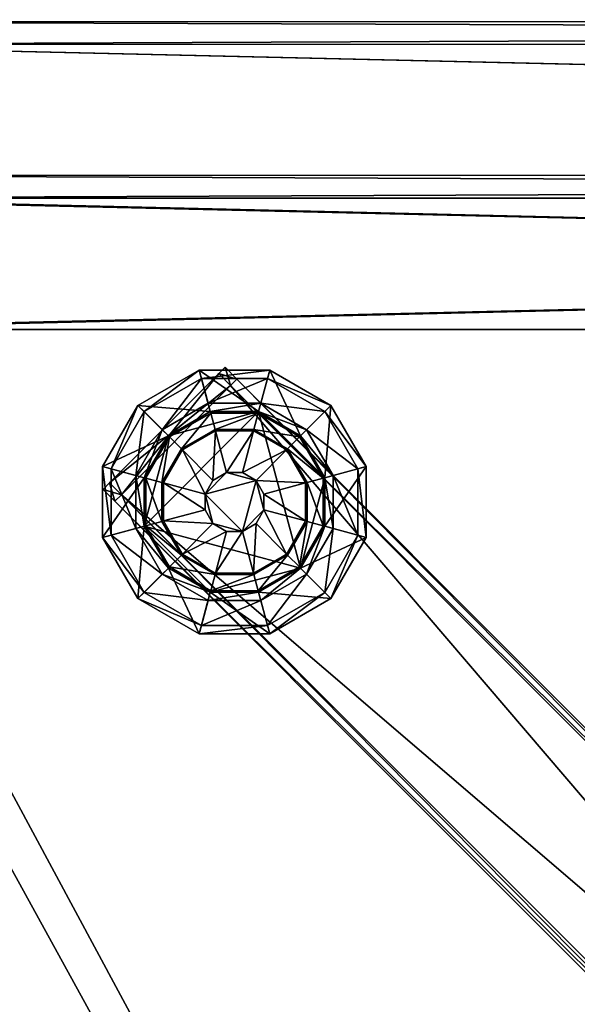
# Model space of a CAD drawing. Header units: inches. Extents: x -178 to 150, y -10 to 226.
# Tile 238 of 256: x 128.77 to 130.3, y 163.94 to 166.64. Entities that reach past the tile are written whole.
import ezdxf

# ---------------------------------------------------------------- set-up
doc = ezdxf.new("R2010")
doc.units = ezdxf.units.IN
doc.header["$MEASUREMENT"] = 0
doc.layers.add('CET color Black', color=7, linetype='Continuous', true_color=0x000000)
doc.layers.add('CET color LightSalmon3', color=7, linetype='Continuous', true_color=0xbb8e63)
doc.layers.add('CET Default', color=7, linetype='Continuous')

# ---------------------------------------------------------------- blocks, each defined once
blk = doc.blocks.new('*C37')
at = {"layer": 'CET color Black', "linetype": 'Continuous'}
mesh = blk.add_polyface(dxfattribs=at)
corners = [(-6.2811, 13.9722, 9.2793), (-6.4745, 13.9722, 9.2793), (-6.4745, 13.9722, 0.419), (-6.2811, 13.9722, 0.419), (-6.3994, 13.6919, 0.1475), (-6.4367, 13.6703, 0.1475), (-6.4583, 13.6329, 0.1475), (-6.3188, 13.6703, 0.1475), (-6.5586, 13.7922, 9.3165), (-6.444, 13.8584, 9.3165), (-6.3116, 13.8584, 9.3165), (-6.6248, 13.5451, 9.3165), (-6.5753, 13.8089, 0.3819), (-6.4501, 13.8812, 0.3819), (-6.4684, 13.9494, 0.3819), (-6.6252, 13.8588, 0.3819), (-6.5232, 13.7567, 0.1662), (-6.431, 13.8099, 0.1662), (-6.4428, 13.8541, 0.3631), (-6.5555, 13.7891, 0.3631), (-6.2811, 13.9722, 9.3165), (-6.4745, 13.9722, 9.3165), (-6.4745, 13.9722, 0.3819), (-6.2811, 13.9722, 0.3819), (-6.4299, 13.8057, 0.1475), (-6.3257, 13.8057, 0.1475), (-6.3246, 13.8099, 0.1662), (-6.3116, 13.8584, 0.3819), (-6.444, 13.8584, 0.3819), (-6.3127, 13.8541, 0.3631), (-6.5201, 13.7536, 0.1475), (-6.5586, 13.7922, 0.3819), (-6.2872, 13.9494, 0.3819), (-6.5722, 13.6634, 0.1475), (-6.642, 13.8755, 9.3165), (-6.4034, 13.98, 9.2802), (-6.421, 13.9624, 9.2802), (-6.421, 13.9624, 8.4243), (-6.4034, 13.98, 8.4243), (-6.4034, 13.98, 9.3307), (-6.421, 13.9624, 9.3307), (-6.421, 13.9624, 8.3738), (-6.4034, 13.98, 8.3738), (-6.3709, 13.9475, 8.4243), (-6.3709, 13.9475, 9.2802), (-6.3886, 13.9299, 8.3738), (-6.3709, 13.9475, 8.3738), (-6.3709, 13.9475, 9.3307), (-6.3886, 13.9299, 9.3307)]
mesh.append_faces([[corners[k] for k in face] for face in [(4, 5, 6, 4), (16, 17, 18, 16), (18, 19, 16, 18), (30, 24, 17, 30), (17, 16, 30, 17), (28, 31, 19, 28), (19, 18, 28, 19), (35, 38, 43, 35)]])
mesh.append_faces([[corners[k] for k in face] for face in [(8, 9, 10, 8), (11, 8, 10, 11), (12, 13, 14, 12), (14, 15, 12, 14), (14, 32, 23, 14), (13, 12, 31, 13), (9, 8, 34, 9), (10, 9, 21, 10)]], dxfattribs={"vtx0": -1, "vtx1": -1, "vtx2": -1, "vtx3": -1})
mesh.append_faces([[corners[k] for k in face] for face in [(1, 0, 20, 1), (3, 2, 22, 3), (39, 40, 36, 39), (41, 42, 38, 41), (42, 41, 45, 42), (40, 39, 47, 40), (46, 43, 38, 46)]], dxfattribs={"vtx0": -1, "vtx2": -1, "vtx3": -1})
mesh.append_faces([[corners[k] for k in face] for face in [(0, 1, 2, 0), (2, 3, 0, 2)]], dxfattribs={"vtx0": -1, "vtx3": -1})
mesh.append_faces([[corners[k] for k in face] for face in [(4, 6, 7, 4), (43, 44, 35, 43)]], dxfattribs={"vtx1": -1})
mesh.append_faces([[corners[k] for k in face] for face in [(23, 22, 14, 23), (31, 28, 13, 31), (24, 30, 5, 24), (5, 4, 24, 5), (30, 33, 6, 30), (6, 5, 30, 6), (21, 20, 10, 21), (39, 35, 44, 39)]], dxfattribs={"vtx1": -1, "vtx2": -1})
mesh.append_faces([[corners[k] for k in face] for face in [(20, 21, 1, 20), (22, 23, 3, 22), (24, 25, 26, 24), (26, 17, 24, 26), (27, 28, 18, 27), (18, 29, 27, 18), (35, 36, 37, 35), (37, 38, 35, 37), (36, 35, 39, 36), (38, 37, 41, 38), (45, 46, 42, 45), (47, 48, 40, 47), (44, 47, 39, 44), (38, 42, 46, 38)]], dxfattribs={"vtx2": -1})
mesh = blk.add_polyface(dxfattribs=at)
corners = [(-6.642, 13.8755, 9.2793), (-6.7387, 13.708, 9.2793), (-6.7387, 13.708, 0.419), (-6.642, 13.8755, 0.419), (-6.4745, 13.9722, 9.2793), (-6.4745, 13.9722, 0.419), (-6.6248, 13.5451, 9.3165), (-6.6248, 13.6775, 9.3165), (-6.5586, 13.7922, 9.3165), (-6.6477, 13.6836, 0.3819), (-6.5753, 13.8089, 0.3819), (-6.6252, 13.8588, 0.3819), (-6.7158, 13.7019, 0.3819), (-6.5764, 13.6645, 0.1662), (-6.5232, 13.7567, 0.1662), (-6.5555, 13.7891, 0.3631), (-6.6206, 13.6764, 0.3631), (-6.642, 13.8755, 9.3165), (-6.7387, 13.708, 9.3165), (-6.7387, 13.708, 0.3819), (-6.642, 13.8755, 0.3819), (-6.4745, 13.9722, 9.3165), (-6.4745, 13.9722, 0.3819), (-6.5722, 13.6634, 0.1475), (-6.5201, 13.7536, 0.1475), (-6.5586, 13.7922, 0.3819), (-6.6248, 13.6775, 0.3819), (-6.4684, 13.9494, 0.3819), (-6.444, 13.8584, 9.3165), (-6.7198, 13.6636, 8.4243), (-6.421, 13.9624, 8.4243), (-6.421, 13.9624, 9.2802), (-6.7198, 13.6636, 9.2802), (-6.7374, 13.6459, 8.4243), (-6.7374, 13.6459, 9.2802), (-6.7198, 13.6636, 8.3738), (-6.421, 13.9624, 8.3738), (-6.421, 13.9624, 9.3307), (-6.7198, 13.6636, 9.3307), (-6.7374, 13.6459, 8.3738), (-6.7374, 13.6459, 9.3307), (-6.6874, 13.6311, 8.3738), (-6.3886, 13.9299, 8.3738), (-6.3886, 13.9299, 9.3307), (-6.6874, 13.6311, 9.3307), (-6.705, 13.6135, 8.3738), (-6.705, 13.6135, 8.4243)]
mesh.append_faces([[corners[k] for k in face] for face in [(13, 14, 15, 13), (15, 16, 13, 15), (23, 24, 14, 23), (14, 13, 23, 14), (25, 26, 16, 25), (16, 15, 25, 16)]])
mesh.append_faces([[corners[k] for k in face] for face in [(6, 7, 8, 6), (8, 7, 18, 8), (31, 32, 29, 31)]], dxfattribs={"vtx0": -1, "vtx1": -1, "vtx2": -1, "vtx3": -1})
mesh.append_faces([[corners[k] for k in face] for face in [(11, 27, 22, 11)]], dxfattribs={"vtx0": -1, "vtx1": -1, "vtx3": -1})
mesh.append_faces([[corners[k] for k in face] for face in [(1, 0, 17, 1), (3, 2, 19, 3), (0, 4, 21, 0), (5, 3, 20, 5), (32, 31, 37, 32), (39, 35, 29, 39), (38, 40, 34, 38), (41, 42, 36, 41), (43, 44, 38, 43), (35, 39, 45, 35), (40, 38, 44, 40)]], dxfattribs={"vtx0": -1, "vtx2": -1, "vtx3": -1})
mesh.append_faces([[corners[k] for k in face] for face in [(0, 1, 2, 0), (2, 3, 0, 2), (4, 0, 3, 4), (3, 5, 4, 3)]], dxfattribs={"vtx0": -1, "vtx3": -1})
mesh.append_faces([[corners[k] for k in face] for face in [(22, 20, 11, 22), (26, 25, 10, 26), (10, 9, 26, 10), (20, 19, 12, 20), (12, 11, 20, 12)]], dxfattribs={"vtx1": -1})
mesh.append_faces([[corners[k] for k in face] for face in [(9, 10, 11, 9), (11, 12, 9, 11), (18, 17, 8, 18), (17, 21, 28, 17), (33, 29, 32, 33)]], dxfattribs={"vtx1": -1, "vtx2": -1})
mesh.append_faces([[corners[k] for k in face] for face in [(17, 18, 1, 17), (19, 20, 3, 19), (21, 17, 0, 21), (20, 22, 5, 20), (29, 30, 31, 29), (32, 34, 33, 32), (35, 36, 30, 35), (30, 29, 35, 30), (37, 38, 32, 37), (29, 33, 39, 29), (34, 32, 38, 34), (36, 35, 41, 36), (38, 37, 43, 38), (39, 33, 46, 39)]], dxfattribs={"vtx2": -1})
mesh = blk.add_polyface(dxfattribs=at)
corners = [(-6.0169, 13.708, 9.2793), (-6.1136, 13.8755, 9.2793), (-6.1136, 13.8755, 0.419), (-6.0169, 13.708, 0.419), (-6.2811, 13.9722, 9.2793), (-6.2811, 13.9722, 0.419), (-6.197, 13.7922, 9.3165), (-6.1308, 13.6775, 9.3165), (-6.3116, 13.8584, 9.3165), (-6.1802, 13.8089, 0.3819), (-6.1079, 13.6836, 0.3819), (-6.0398, 13.7019, 0.3819), (-6.1303, 13.8588, 0.3819), (-6.3055, 13.8812, 0.3819), (-6.2872, 13.9494, 0.3819), (-6.4501, 13.8812, 0.3819), (-6.4684, 13.9494, 0.3819), (-6.2324, 13.7567, 0.1662), (-6.1792, 13.6645, 0.1662), (-6.135, 13.6764, 0.3631), (-6.2, 13.7891, 0.3631), (-6.3246, 13.8099, 0.1662), (-6.3127, 13.8541, 0.3631), (-6.431, 13.8099, 0.1662), (-6.4428, 13.8541, 0.3631), (-6.0169, 13.708, 9.3165), (-6.1136, 13.8755, 9.3165), (-6.1136, 13.8755, 0.3819), (-6.0169, 13.708, 0.3819), (-6.2811, 13.9722, 9.3165), (-6.2811, 13.9722, 0.3819), (-6.2355, 13.7536, 0.1475), (-6.1308, 13.6775, 0.3819), (-6.197, 13.7922, 0.3819), (-6.3257, 13.8057, 0.1475), (-6.3116, 13.8584, 0.3819), (-6.444, 13.8584, 0.3819), (-6.3562, 13.6919, 0.1475), (-6.4299, 13.8057, 0.1475), (-6.3994, 13.6919, 0.1475)]
mesh.append_faces([[corners[k] for k in face] for face in [(17, 18, 19, 17), (19, 20, 17, 19), (21, 17, 20, 21), (20, 22, 21, 20), (18, 17, 31, 18), (32, 33, 20, 32), (20, 19, 32, 20), (34, 31, 17, 34), (17, 21, 34, 17), (33, 35, 22, 33), (22, 20, 33, 22)]])
mesh.append_faces([[corners[k] for k in face] for face in [(6, 7, 8, 6), (9, 10, 11, 9), (11, 12, 9, 11), (13, 9, 12, 13), (12, 14, 13, 12), (15, 13, 14, 15), (14, 16, 15, 14), (10, 9, 33, 10), (12, 11, 28, 12), (9, 13, 35, 9), (14, 12, 27, 14), (13, 15, 36, 13), (7, 6, 26, 7), (6, 8, 29, 6)]], dxfattribs={"vtx0": -1, "vtx1": -1, "vtx2": -1, "vtx3": -1})
mesh.append_faces([[corners[k] for k in face] for face in [(0, 1, 2, 0), (2, 3, 0, 2), (1, 0, 25, 1), (3, 2, 27, 3), (4, 1, 26, 4), (2, 5, 30, 2)]], dxfattribs={"vtx0": -1, "vtx2": -1, "vtx3": -1})
mesh.append_faces([[corners[k] for k in face] for face in [(1, 4, 5, 1), (5, 2, 1, 5)]], dxfattribs={"vtx0": -1, "vtx3": -1})
mesh.append_faces([[corners[k] for k in face] for face in [(33, 32, 10, 33), (28, 27, 12, 28), (35, 33, 9, 35), (27, 30, 14, 27), (36, 35, 13, 36), (31, 34, 37, 31), (34, 38, 39, 34), (39, 37, 34, 39), (26, 25, 7, 26), (29, 26, 6, 29)]], dxfattribs={"vtx1": -1, "vtx2": -1})
mesh.append_faces([[corners[k] for k in face] for face in [(23, 21, 22, 23), (22, 24, 23, 22), (25, 26, 1, 25), (27, 28, 3, 27), (26, 29, 4, 26), (30, 27, 2, 30)]], dxfattribs={"vtx2": -1})
mesh = blk.add_polyface(dxfattribs=at)
corners = [(-6.1136, 13.3472, 9.2793), (-6.0169, 13.5146, 9.2793), (-6.0169, 13.5146, 0.419), (-6.1136, 13.3472, 0.419), (-6.2811, 13.2505, 9.2793), (-6.2811, 13.2505, 0.419), (-6.197, 13.4305, 9.3165), (-6.3116, 13.3643, 9.3165), (-6.444, 13.3643, 9.3165), (-6.6248, 13.5451, 9.3165), (-6.1802, 13.4138, 0.3819), (-6.3055, 13.3415, 0.3819), (-6.2872, 13.2733, 0.3819), (-6.1303, 13.3639, 0.3819), (-6.2324, 13.466, 0.1662), (-6.3246, 13.4127, 0.1662), (-6.3127, 13.3685, 0.3631), (-6.2, 13.4336, 0.3631), (-6.1136, 13.3472, 9.3165), (-6.0169, 13.5146, 9.3165), (-6.0169, 13.5146, 0.3819), (-6.1136, 13.3472, 0.3819), (-6.2811, 13.2505, 9.3165), (-6.2811, 13.2505, 0.3819), (-6.2355, 13.469, 0.1475), (-6.3257, 13.417, 0.1475), (-6.3116, 13.3643, 0.3819), (-6.197, 13.4305, 0.3819), (-6.0398, 13.5208, 0.3819), (-6.4745, 13.2505, 9.3165), (-6.3886, 13.9299, 8.3738), (-6.6874, 13.6311, 8.3738), (-2.8407, 9.7844, 8.3738), (-6.6874, 13.6311, 9.3307), (-6.3886, 13.9299, 9.3307), (-2.5418, 10.0832, 9.3307), (-6.3709, 13.9475, 9.2802), (-6.3709, 13.9475, 8.4243), (-2.5242, 10.1008, 8.4243), (-2.8583, 9.7668, 9.2802), (-2.8583, 9.7668, 8.4243), (-6.705, 13.6135, 8.4243), (-6.705, 13.6135, 9.2802), (-6.3709, 13.9475, 8.3738), (-2.5418, 10.0832, 8.3738), (-2.8583, 9.7668, 8.3738), (-6.705, 13.6135, 8.3738), (-6.3709, 13.9475, 9.3307), (-2.5242, 10.1008, 9.3307), (-6.705, 13.6135, 9.3307), (-2.8407, 9.7844, 9.3307), (-2.8583, 9.7668, 9.3307), (-2.5242, 10.1008, 9.2802), (-2.5242, 10.1008, 8.3738)]
mesh.append_faces([[corners[k] for k in face] for face in [(24, 25, 15, 24), (15, 14, 24, 15), (26, 27, 17, 26), (17, 16, 26, 17), (40, 45, 46, 40)]])
mesh.append_faces([[corners[k] for k in face] for face in [(6, 7, 8, 6), (6, 8, 9, 6), (10, 11, 12, 10), (12, 13, 10, 12), (11, 10, 27, 11), (13, 12, 23, 13), (28, 13, 21, 28), (7, 6, 18, 7), (8, 7, 22, 8), (30, 31, 32, 30), (33, 34, 35, 33), (41, 42, 39, 41)]], dxfattribs={"vtx0": -1, "vtx1": -1, "vtx2": -1, "vtx3": -1})
mesh.append_faces([[corners[k] for k in face] for face in [(0, 1, 2, 0), (2, 3, 0, 2), (1, 0, 18, 1), (3, 2, 20, 3), (0, 4, 22, 0), (5, 3, 21, 5), (42, 49, 51, 42)]], dxfattribs={"vtx0": -1, "vtx2": -1, "vtx3": -1})
mesh.append_faces([[corners[k] for k in face] for face in [(4, 0, 3, 4), (3, 5, 4, 3), (37, 43, 53, 37), (46, 41, 40, 46)]], dxfattribs={"vtx0": -1, "vtx3": -1})
mesh.append_faces([[corners[k] for k in face] for face in [(36, 37, 38, 36)]], dxfattribs={"vtx1": -1})
mesh.append_faces([[corners[k] for k in face] for face in [(27, 26, 11, 27), (23, 21, 13, 23), (21, 20, 28, 21), (18, 22, 7, 18), (22, 29, 8, 22), (43, 30, 44, 43), (45, 32, 31, 45), (49, 33, 50, 49), (47, 36, 52, 47), (51, 39, 42, 51)]], dxfattribs={"vtx1": -1, "vtx2": -1})
mesh.append_faces([[corners[k] for k in face] for face in [(14, 15, 16, 14), (16, 17, 14, 16), (18, 19, 1, 18), (20, 21, 3, 20), (22, 18, 0, 22), (21, 23, 5, 21), (39, 40, 41, 39), (31, 46, 45, 31), (34, 47, 48, 34), (50, 51, 49, 50)]], dxfattribs={"vtx2": -1})
mesh = blk.add_polyface(dxfattribs=at)
corners = [(-2.8407, 9.7844, 8.3738), (-2.5418, 10.0832, 8.3738), (-6.3886, 13.9299, 8.3738), (-2.5418, 10.0832, 9.3307), (-2.8407, 9.7844, 9.3307), (-6.6874, 13.6311, 9.3307), (-2.5094, 10.0507, 8.4243), (-2.8082, 9.7519, 8.4243), (-2.8082, 9.7519, 9.2802), (-2.5094, 10.0507, 9.2802), (-2.5242, 10.1008, 8.4243), (-2.5242, 10.1008, 9.2802), (-6.3709, 13.9475, 9.2802), (-2.5242, 10.1008, 8.3738), (-6.3709, 13.9475, 8.3738), (-2.5242, 10.1008, 9.3307), (-6.3886, 13.9299, 9.3307), (-2.4918, 10.0684, 8.4243), (-2.4918, 10.0684, 9.2802), (-2.8258, 9.7343, 9.2802), (-2.8258, 9.7343, 8.4243), (-2.5094, 10.0507, 8.3738), (-2.8082, 9.7519, 8.3738), (-2.8082, 9.7519, 9.3307), (-2.5094, 10.0507, 9.3307), (-6.3709, 13.9475, 9.3307), (-6.3709, 13.9475, 8.4243), (-2.4918, 10.0684, 8.3738), (-2.4918, 10.0684, 9.3307), (-2.8258, 9.7343, 9.3307), (-2.8258, 9.7343, 8.3738), (-2.8583, 9.7668, 8.4243), (-2.8583, 9.7668, 9.2802), (-2.8583, 9.7668, 8.3738), (-2.8583, 9.7668, 9.3307)]
mesh.append_faces([[corners[k] for k in face] for face in [(0, 1, 2, 0), (3, 4, 5, 3), (6, 7, 8, 6)]], dxfattribs={"vtx0": -1, "vtx1": -1, "vtx2": -1, "vtx3": -1})
mesh.append_faces([[corners[k] for k in face] for face in [(8, 9, 6, 8), (7, 6, 21, 7), (9, 8, 23, 9), (27, 21, 6, 27), (24, 28, 18, 24), (29, 23, 8, 29), (22, 30, 20, 22), (1, 0, 22, 1), (4, 3, 24, 4), (21, 27, 13, 21), (30, 22, 0, 30), (28, 24, 3, 28), (23, 29, 34, 23)]], dxfattribs={"vtx0": -1, "vtx2": -1, "vtx3": -1})
mesh.append_faces([[corners[k] for k in face] for face in [(10, 11, 12, 10), (13, 10, 26, 13), (17, 18, 11, 17), (11, 10, 17, 11)]], dxfattribs={"vtx1": -1})
mesh.append_faces([[corners[k] for k in face] for face in [(15, 3, 16, 15), (19, 8, 7, 19), (19, 20, 31, 19), (31, 32, 19, 31), (15, 11, 18, 15), (27, 17, 10, 27), (29, 19, 32, 29), (33, 31, 20, 33)]], dxfattribs={"vtx1": -1, "vtx2": -1})
mesh.append_faces([[corners[k] for k in face] for face in [(1, 13, 14, 1), (17, 6, 9, 17), (9, 18, 17, 9), (7, 20, 19, 7), (21, 22, 7, 21), (23, 24, 9, 23), (11, 15, 25, 11), (6, 17, 27, 6), (18, 9, 24, 18), (8, 19, 29, 8), (20, 7, 22, 20), (22, 21, 1, 22), (24, 23, 4, 24), (13, 1, 21, 13), (0, 33, 30, 0), (3, 15, 28, 3), (34, 4, 23, 34), (18, 28, 15, 18), (10, 13, 27, 10), (32, 34, 29, 32), (20, 30, 33, 20)]], dxfattribs={"vtx2": -1})
mesh = blk.add_polyface(dxfattribs=at)
corners = [(-6.0169, 13.5146, 9.2793), (-6.0169, 13.708, 9.2793), (-6.0169, 13.708, 0.419), (-6.0169, 13.5146, 0.419), (-6.3562, 13.5308, 0.1475), (-6.3188, 13.5524, 0.1475), (-6.2973, 13.5898, 0.1475), (-6.2973, 13.6329, 0.1475), (-6.3188, 13.6703, 0.1475), (-6.3562, 13.6919, 0.1475), (-6.3994, 13.6919, 0.1475), (-6.1308, 13.6775, 9.3165), (-6.1308, 13.5451, 9.3165), (-6.197, 13.4305, 9.3165), (-6.6248, 13.5451, 9.3165), (-6.3116, 13.8584, 9.3165), (-6.1079, 13.539, 0.3819), (-6.1802, 13.4138, 0.3819), (-6.1303, 13.3639, 0.3819), (-6.0398, 13.5208, 0.3819), (-6.1079, 13.6836, 0.3819), (-6.0398, 13.7019, 0.3819), (-6.1792, 13.5581, 0.1662), (-6.2324, 13.466, 0.1662), (-6.2, 13.4336, 0.3631), (-6.135, 13.5463, 0.3631), (-6.1792, 13.6645, 0.1662), (-6.135, 13.6764, 0.3631), (-6.0169, 13.5146, 9.3165), (-6.0169, 13.708, 9.3165), (-6.0169, 13.708, 0.3819), (-6.0169, 13.5146, 0.3819), (-6.2355, 13.7536, 0.1475), (-6.1834, 13.6634, 0.1475), (-6.1834, 13.5593, 0.1475), (-6.2355, 13.469, 0.1475), (-6.197, 13.4305, 0.3819), (-6.1308, 13.5451, 0.3819), (-6.1308, 13.6775, 0.3819), (-6.3257, 13.417, 0.1475), (-6.1136, 13.3472, 9.3165)]
mesh.append_faces([[corners[k] for k in face] for face in [(4, 5, 6, 4), (6, 7, 8, 6), (9, 10, 8, 9), (22, 23, 24, 22), (24, 25, 22, 24), (32, 33, 26, 32), (34, 35, 23, 34), (23, 22, 34, 23), (36, 37, 25, 36), (25, 24, 36, 25)]])
mesh.append_faces([[corners[k] for k in face] for face in [(11, 12, 13, 11), (13, 14, 15, 13), (11, 13, 15, 11), (16, 17, 18, 16), (18, 19, 16, 18), (20, 16, 19, 20), (19, 21, 20, 19), (17, 16, 37, 17), (16, 20, 38, 16), (21, 19, 31, 21), (12, 11, 29, 12), (13, 12, 28, 13)]], dxfattribs={"vtx0": -1, "vtx1": -1, "vtx2": -1, "vtx3": -1})
mesh.append_faces([[corners[k] for k in face] for face in [(0, 1, 2, 0), (2, 3, 0, 2), (1, 0, 28, 1), (3, 2, 30, 3)]], dxfattribs={"vtx0": -1, "vtx2": -1, "vtx3": -1})
mesh.append_faces([[corners[k] for k in face] for face in [(37, 36, 17, 37), (38, 37, 16, 38), (31, 30, 21, 31), (33, 32, 8, 33), (8, 7, 33, 8), (9, 8, 32, 9), (39, 35, 5, 39), (5, 4, 39, 5), (35, 34, 6, 35), (6, 5, 35, 6), (34, 33, 7, 34), (7, 6, 34, 7), (29, 28, 12, 29), (28, 40, 13, 28)]], dxfattribs={"vtx1": -1, "vtx2": -1})
mesh.append_faces([[corners[k] for k in face] for face in [(4, 6, 8, 4), (26, 22, 25, 26), (25, 27, 26, 25), (28, 29, 1, 28), (30, 31, 3, 30), (33, 34, 22, 33), (22, 26, 33, 22), (37, 38, 27, 37), (27, 25, 37, 27)]], dxfattribs={"vtx2": -1})
mesh = blk.add_polyface(dxfattribs=at)
corners = [(-6.7387, 13.708, 9.2793), (-6.7387, 13.5146, 9.2793), (-6.7387, 13.5146, 0.419), (-6.7387, 13.708, 0.419), (-6.4583, 13.6329, 0.1475), (-6.4583, 13.5898, 0.1475), (-6.4367, 13.5524, 0.1475), (-6.3994, 13.5308, 0.1475), (-6.3562, 13.5308, 0.1475), (-6.3188, 13.6703, 0.1475), (-6.6477, 13.539, 0.3819), (-6.6477, 13.6836, 0.3819), (-6.7158, 13.7019, 0.3819), (-6.7158, 13.5208, 0.3819), (-6.5753, 13.4138, 0.3819), (-6.6252, 13.3639, 0.3819), (-6.5764, 13.5581, 0.1662), (-6.5764, 13.6645, 0.1662), (-6.6206, 13.6764, 0.3631), (-6.6206, 13.5463, 0.3631), (-6.5232, 13.466, 0.1662), (-6.5555, 13.4336, 0.3631), (-6.7387, 13.708, 9.3165), (-6.7387, 13.5146, 9.3165), (-6.7387, 13.5146, 0.3819), (-6.7387, 13.708, 0.3819), (-6.5722, 13.5593, 0.1475), (-6.5722, 13.6634, 0.1475), (-6.6248, 13.6775, 0.3819), (-6.6248, 13.5451, 0.3819), (-6.5201, 13.469, 0.1475), (-6.5586, 13.4305, 0.3819), (-6.4299, 13.417, 0.1475), (-6.6248, 13.5451, 9.3165), (-6.5586, 13.4305, 9.3165), (-6.642, 13.3472, 9.3165), (-6.6248, 13.6775, 9.3165), (-6.7374, 13.6459, 8.4243), (-6.7374, 13.6459, 9.2802), (-6.705, 13.6135, 9.2802), (-6.705, 13.6135, 8.4243), (-6.705, 13.6135, 8.3738), (-6.6874, 13.6311, 8.3738), (-6.7198, 13.6636, 8.3738), (-6.6874, 13.6311, 9.3307), (-6.705, 13.6135, 9.3307), (-6.7374, 13.6459, 9.3307), (-6.7374, 13.6459, 8.3738)]
mesh.append_faces([[corners[k] for k in face] for face in [(4, 5, 6, 4), (6, 7, 8, 6), (20, 16, 19, 20), (19, 21, 20, 19), (30, 26, 16, 30), (16, 20, 30, 16), (29, 31, 21, 29), (21, 19, 29, 21)]])
mesh.append_faces([[corners[k] for k in face] for face in [(4, 8, 9, 4), (12, 13, 10, 12), (14, 10, 13, 14), (13, 15, 14, 13), (13, 12, 25, 13), (33, 34, 35, 33), (36, 33, 23, 36), (45, 39, 38, 45)]], dxfattribs={"vtx0": -1, "vtx1": -1, "vtx2": -1, "vtx3": -1})
mesh.append_faces([[corners[k] for k in face] for face in [(10, 14, 31, 10)]], dxfattribs={"vtx0": -1, "vtx1": -1, "vtx3": -1})
mesh.append_faces([[corners[k] for k in face] for face in [(0, 1, 2, 0), (2, 3, 0, 2), (1, 0, 22, 1), (3, 2, 24, 3), (39, 40, 37, 39), (40, 41, 47, 40)]], dxfattribs={"vtx0": -1, "vtx2": -1, "vtx3": -1})
mesh.append_faces([[corners[k] for k in face] for face in [(31, 29, 10, 31)]], dxfattribs={"vtx1": -1})
mesh.append_faces([[corners[k] for k in face] for face in [(10, 11, 12, 10), (29, 28, 11, 29), (11, 10, 29, 11), (25, 24, 13, 25), (27, 26, 5, 27), (5, 4, 27, 5), (26, 30, 6, 26), (6, 5, 26, 6), (30, 32, 7, 30), (7, 6, 30, 7), (8, 7, 32, 8), (23, 22, 36, 23), (37, 38, 39, 37)]], dxfattribs={"vtx1": -1, "vtx2": -1})
mesh.append_faces([[corners[k] for k in face] for face in [(4, 6, 8, 4), (16, 17, 18, 16), (18, 19, 16, 18), (22, 23, 1, 22), (24, 25, 3, 24), (26, 27, 17, 26), (17, 16, 26, 17), (28, 29, 19, 28), (19, 18, 28, 19), (41, 42, 43, 41), (44, 45, 46, 44), (38, 46, 45, 38)]], dxfattribs={"vtx2": -1})
mesh = blk.add_polyface(dxfattribs=at)
corners = [(-6.4745, 13.2505, 9.2793), (-6.2811, 13.2505, 9.2793), (-6.2811, 13.2505, 0.419), (-6.4745, 13.2505, 0.419), (-6.642, 13.3472, 9.2793), (-6.642, 13.3472, 0.419), (-6.7387, 13.5146, 9.2793), (-6.7387, 13.5146, 0.419), (-6.444, 13.3643, 9.3165), (-6.5586, 13.4305, 9.3165), (-6.6248, 13.5451, 9.3165), (-6.4501, 13.3415, 0.3819), (-6.5753, 13.4138, 0.3819), (-6.6252, 13.3639, 0.3819), (-6.4684, 13.2733, 0.3819), (-6.3055, 13.3415, 0.3819), (-6.2872, 13.2733, 0.3819), (-6.431, 13.4127, 0.1662), (-6.5232, 13.466, 0.1662), (-6.5555, 13.4336, 0.3631), (-6.4428, 13.3685, 0.3631), (-6.3246, 13.4127, 0.1662), (-6.3127, 13.3685, 0.3631), (-6.4745, 13.2505, 9.3165), (-6.2811, 13.2505, 9.3165), (-6.2811, 13.2505, 0.3819), (-6.4745, 13.2505, 0.3819), (-6.642, 13.3472, 9.3165), (-6.642, 13.3472, 0.3819), (-6.7387, 13.5146, 9.3165), (-6.7387, 13.5146, 0.3819), (-6.4299, 13.417, 0.1475), (-6.5201, 13.469, 0.1475), (-6.5586, 13.4305, 0.3819), (-6.444, 13.3643, 0.3819), (-6.3257, 13.417, 0.1475), (-6.3116, 13.3643, 0.3819), (-6.7158, 13.5208, 0.3819), (-6.3562, 13.5308, 0.1475)]
mesh.append_faces([[corners[k] for k in face] for face in [(17, 18, 19, 17), (31, 32, 18, 31), (18, 17, 31, 18), (33, 34, 20, 33)]])
mesh.append_faces([[corners[k] for k in face] for face in [(8, 9, 10, 8), (11, 12, 13, 11), (15, 11, 14, 15), (14, 16, 15, 14), (12, 11, 34, 12), (11, 15, 36, 11), (16, 14, 26, 16), (9, 8, 23, 9)]], dxfattribs={"vtx0": -1, "vtx1": -1, "vtx2": -1, "vtx3": -1})
mesh.append_faces([[corners[k] for k in face] for face in [(13, 37, 30, 13)]], dxfattribs={"vtx0": -1, "vtx1": -1, "vtx3": -1})
mesh.append_faces([[corners[k] for k in face] for face in [(0, 1, 2, 0), (2, 3, 0, 2), (1, 0, 23, 1), (3, 2, 25, 3), (0, 4, 27, 0), (5, 3, 26, 5), (4, 6, 29, 4), (7, 5, 28, 7)]], dxfattribs={"vtx0": -1, "vtx2": -1, "vtx3": -1})
mesh.append_faces([[corners[k] for k in face] for face in [(4, 0, 3, 4), (3, 5, 4, 3), (6, 4, 5, 6), (5, 7, 6, 5), (19, 20, 17, 19), (20, 19, 33, 20)]], dxfattribs={"vtx0": -1, "vtx3": -1})
mesh.append_faces([[corners[k] for k in face] for face in [(30, 28, 13, 30), (28, 26, 14, 28), (14, 13, 28, 14)]], dxfattribs={"vtx1": -1})
mesh.append_faces([[corners[k] for k in face] for face in [(13, 14, 11, 13), (34, 33, 12, 34), (36, 34, 11, 36), (26, 25, 16, 26), (31, 35, 38, 31), (23, 27, 9, 23), (27, 29, 10, 27)]], dxfattribs={"vtx1": -1, "vtx2": -1})
mesh.append_faces([[corners[k] for k in face] for face in [(21, 17, 20, 21), (20, 22, 21, 20), (23, 24, 1, 23), (25, 26, 3, 25), (27, 23, 0, 27), (26, 28, 5, 26), (29, 27, 4, 29), (28, 30, 7, 28), (35, 31, 17, 35), (17, 21, 35, 17), (34, 36, 22, 34), (22, 20, 34, 22)]], dxfattribs={"vtx2": -1})
at = {"layer": 'CET color LightSalmon3', "linetype": 'Continuous'}
mesh = blk.add_polyface(dxfattribs=at)
corners = [(-7.7926, 14.8626, 20.059), (-7.7993, 14.5042, 20.059), (7.7511, 14.5049, 20.059), (-7.6713, 14.4422, 9.998), (7.4891, 14.4422, 9.998), (7.4891, 14.4422, 17.6534), (-7.6713, 14.4422, 17.6534), (-7.7914, 14.9245, 9.998), (-7.7914, 14.9245, 17.6534), (8.2189, 14.9305, 17.6534), (-7.6713, 14.4422, 9.799), (7.4891, 14.4422, 9.7991), (7.4891, 14.4422, 17.8523), (-7.6713, 14.4422, 17.8523), (-7.7914, 14.9245, 9.799), (8.2189, 14.9305, 9.998), (-7.7914, 14.9245, 17.8523), (8.2189, 14.9305, 17.8523), (-8.0652, 14.4422, 9.998), (-8.0652, 14.4422, 9.799), (-8.0652, 14.8625, 20.059), (-8.0652, 14.9244, 9.998), (-8.0652, 14.9244, 9.799), (-8.0652, 14.9244, 17.6534), (-7.7135, 14.3093, 17.7358), (-7.7135, 14.3093, 17.4061), (-8.2672, 14.3093, 17.4061), (-7.7135, 14.3093, 9.9074), (-7.7135, 14.2308, 9.9074), (-8.2672, 14.2308, 9.9074), (-7.7135, 14.3093, 15.4513), (-7.7135, 14.3093, 9.974), (-8.2672, 14.3093, 9.974), (-8.2672, 14.3093, 15.4513), (-7.6319, 14.3093, 17.7358), (-7.6319, 14.2308, 17.7358), (-7.6319, 14.2308, 17.4061), (-7.6319, 14.3093, 17.4061), (-7.6319, 14.2308, 9.974), (-7.6319, 14.3093, 9.974), (-7.6319, 14.3093, 15.4513), (-8.2672, 14.3093, 9.9074), (-7.6319, 14.3093, 9.9074), (-7.6319, 14.2308, 9.9074), (-7.7135, 14.2308, 17.7358)]
mesh.append_faces([[corners[k] for k in face] for face in [(0, 1, 2, 0), (3, 4, 5, 3), (5, 6, 3, 5), (7, 8, 9, 7), (6, 5, 12, 6), (14, 7, 15, 14), (8, 16, 17, 8), (3, 18, 19, 3), (1, 0, 20, 1), (8, 7, 21, 8), (7, 14, 22, 7), (16, 8, 23, 16), (27, 28, 29, 27), (30, 31, 32, 30), (27, 31, 39, 27)]], dxfattribs={"vtx0": -1, "vtx1": -1, "vtx2": -1, "vtx3": -1})
mesh.append_faces([[corners[k] for k in face] for face in [(24, 25, 26, 24), (25, 30, 33, 25), (36, 37, 34, 36), (38, 39, 40, 38), (31, 27, 41, 31), (25, 24, 34, 25), (28, 27, 42, 28), (31, 30, 40, 31), (30, 25, 37, 30)]], dxfattribs={"vtx0": -1, "vtx2": -1, "vtx3": -1})
mesh.append_faces([[corners[k] for k in face] for face in [(10, 11, 4, 10), (12, 13, 6, 12), (34, 35, 36, 34), (42, 43, 28, 42), (40, 39, 31, 40), (42, 39, 38, 42), (34, 24, 44, 34)]], dxfattribs={"vtx1": -1, "vtx2": -1})
mesh.append_faces([[corners[k] for k in face] for face in [(34, 37, 25, 34), (37, 40, 30, 37), (39, 42, 27, 39)]], dxfattribs={"vtx2": -1})
mesh = blk.add_polyface(dxfattribs=at)
corners = [(-7.7914, 14.9245, 18.7434), (8.2189, 14.9305, 18.7434), (8.2189, 14.9305, 17.9836), (-7.7914, 14.9245, 17.9836), (-7.7927, 14.8626, 9.2392), (8.1419, 14.8678, 9.2392), (7.6964, 14.5049, 9.2392), (-7.8002, 14.5042, 9.2392), (-7.7914, 14.9245, 19.8983), (8.2189, 14.9305, 19.8984), (8.2189, 14.9305, 19.0353), (-7.7914, 14.9245, 19.0353), (7.6822, 14.4422, 19.8984), (-7.8005, 14.4422, 19.8983), (-7.8005, 14.4422, 19.0353), (7.6822, 14.4422, 19.0353), (-7.7914, 14.9245, 9.7272), (8.2189, 14.9305, 9.7272), (8.2189, 14.9305, 9.3111), (-7.7914, 14.9245, 9.3111), (7.4891, 14.4422, 9.998), (-7.6713, 14.4422, 9.998), (-7.6713, 14.4422, 9.799), (-7.7914, 14.9245, 9.2392), (8.2189, 14.9305, 9.2392), (7.6194, 14.4422, 9.2392), (-7.8015, 14.4422, 9.2392), (8.2189, 14.9305, 20.059), (-7.7914, 14.9245, 20.059), (-7.7926, 14.8626, 20.059), (8.15, 14.8678, 20.059), (-7.8005, 14.4422, 20.059), (7.6822, 14.4422, 20.059), (7.7511, 14.5049, 20.059), (-7.7993, 14.5042, 20.059), (-7.7914, 14.9245, 18.8747), (8.2189, 14.9305, 18.8747), (8.2189, 14.9305, 17.8523), (-7.7914, 14.9245, 17.8523), (-7.7914, 14.9245, 9.799), (8.2189, 14.9305, 9.7991), (-7.8005, 14.4422, 18.8747), (7.6822, 14.4422, 18.8747)]
mesh.append_faces([[corners[k] for k in face] for face in [(0, 1, 2, 0), (2, 3, 0, 2), (4, 5, 6, 4), (6, 7, 4, 6), (8, 9, 10, 8), (10, 11, 8, 10), (12, 13, 14, 12), (14, 15, 12, 14), (16, 17, 18, 16), (18, 19, 16, 18), (20, 21, 22, 20), (5, 4, 23, 5), (25, 26, 7, 25), (7, 6, 25, 7), (29, 30, 27, 29), (33, 34, 31, 33), (35, 36, 1, 35), (1, 0, 35, 1), (37, 38, 3, 37), (3, 2, 37, 3), (39, 40, 17, 39), (17, 16, 39, 17), (19, 18, 24, 19), (9, 8, 28, 9), (36, 35, 11, 36), (11, 10, 36, 11), (13, 12, 32, 13), (15, 14, 41, 15)]], dxfattribs={"vtx0": -1, "vtx1": -1, "vtx2": -1, "vtx3": -1})
mesh.append_faces([[corners[k] for k in face] for face in [(27, 28, 29, 27), (31, 32, 33, 31), (24, 23, 19, 24), (28, 27, 9, 28), (32, 31, 13, 32), (41, 42, 15, 41)]], dxfattribs={"vtx1": -1, "vtx2": -1})
mesh.append_faces([[corners[k] for k in face] for face in [(23, 24, 5, 23)]], dxfattribs={"vtx2": -1})
mesh = blk.add_polyface(dxfattribs=at)
corners = [(7.7511, 14.5049, 20.059), (8.15, 14.8678, 20.059), (-7.7926, 14.8626, 20.059), (8.2189, 14.9305, 17.6534), (8.2189, 14.9305, 9.998), (-7.7914, 14.9245, 9.998), (8.4226, 14.4984, 20.059), (8.4226, 14.8679, 20.059), (8.017, 14.505, 20.059), (7.9614, 14.505, 9.2392), (8.4144, 14.8679, 9.2392), (8.4144, 14.4984, 9.2392), (8.2189, 14.9305, 9.7991), (-7.7914, 14.9245, 9.799), (8.2189, 14.9305, 17.8523), (-7.7914, 14.9245, 17.6534), (8.4927, 14.9306, 17.9836), (8.2189, 14.9305, 17.9836), (8.2189, 14.9305, 18.7434), (8.4927, 14.9306, 18.7434), (7.6964, 14.5049, 9.2392), (8.1419, 14.8678, 9.2392), (8.4927, 14.9306, 19.0353), (8.2189, 14.9305, 19.0353), (8.2189, 14.9305, 19.8984), (8.4927, 14.9306, 19.8984), (8.4927, 14.9306, 17.6534), (8.2189, 14.9305, 9.7272), (8.4927, 14.9306, 9.7272), (8.4927, 14.9306, 9.3111), (8.4927, 14.9306, 9.998), (8.4927, 14.9306, 17.8523), (7.8831, 14.4422, 9.2392), (8.2189, 14.9305, 9.2392), (8.4927, 14.9306, 9.2392), (8.2189, 14.9305, 20.059), (7.6822, 14.4422, 20.059), (7.9469, 14.4422, 20.059), (8.2189, 14.9305, 18.8747), (8.4927, 14.9306, 18.8747), (8.4927, 14.9306, 9.7991), (8.4927, 14.9306, 20.059)]
mesh.append_faces([[corners[k] for k in face] for face in [(21, 10, 9, 21)]])
mesh.append_faces([[corners[k] for k in face] for face in [(0, 1, 2, 0), (3, 4, 5, 3), (6, 7, 8, 6), (4, 12, 13, 4), (14, 3, 15, 14), (16, 17, 18, 16), (8, 7, 1, 8), (1, 0, 8, 1), (22, 23, 24, 22), (4, 3, 26, 4), (12, 4, 30, 12), (3, 14, 31, 3), (20, 9, 32, 20), (35, 1, 7, 35), (37, 8, 0, 37), (31, 14, 17, 31), (19, 18, 38, 19), (28, 27, 12, 28), (39, 38, 23, 39), (25, 24, 35, 25)]], dxfattribs={"vtx0": -1, "vtx1": -1, "vtx2": -1, "vtx3": -1})
mesh.append_faces([[corners[k] for k in face] for face in [(9, 20, 21, 9)]], dxfattribs={"vtx0": -1, "vtx1": -1, "vtx3": -1})
mesh.append_faces([[corners[k] for k in face] for face in [(18, 19, 16, 18), (24, 25, 22, 24), (27, 28, 29, 27), (0, 36, 37, 0), (17, 16, 31, 17), (38, 39, 19, 38), (12, 40, 28, 12), (23, 22, 39, 23)]], dxfattribs={"vtx0": -1, "vtx2": -1, "vtx3": -1})
mesh.append_faces([[corners[k] for k in face] for face in [(9, 10, 11, 9), (33, 34, 10, 33), (10, 21, 33, 10), (35, 41, 25, 35)]], dxfattribs={"vtx2": -1})
mesh = blk.add_polyface(dxfattribs=at)
corners = [(7.4891, 14.4422, 17.8523), (7.4891, 14.0834, 17.8523), (-7.6713, 14.0834, 17.8523), (-7.6713, 14.4422, 17.8523), (-7.8005, 14.4422, 18.8747), (-7.8005, 14.0834, 18.8747), (7.6822, 14.0834, 18.8747), (7.6822, 14.4422, 18.8747), (7.6194, 14.4422, 9.2392), (7.6194, 14.0834, 9.2392), (-7.8015, 14.0834, 9.2392), (-7.8015, 14.4422, 9.2392), (-7.6713, 14.4422, 9.799), (-7.6713, 14.0834, 9.799), (7.4891, 14.0834, 9.7991), (7.4891, 14.4422, 9.7991), (-8.0652, 14.0834, 17.8523), (-8.0652, 14.4422, 9.799), (-8.0652, 14.4422, 18.8747), (-8.0652, 14.0834, 9.2392), (-7.7135, 14.2308, 17.7358), (-7.7135, 14.3093, 17.7358), (-8.2672, 14.3093, 17.7358), (-7.6319, 14.2308, 9.9074), (-7.6319, 14.2308, 9.974), (-7.6319, 1.2573, 9.974), (-7.6319, 1.2573, 9.9074), (-7.6319, 14.3093, 17.4061), (-7.6319, 14.2308, 17.4061), (-7.6319, 14.2308, 15.4513), (-7.6319, 14.3093, 15.4513), (-7.6319, 1.2573, 17.406), (-7.6319, 0.4315, 16.7567), (-7.6319, 0.4973, 16.511), (-7.6319, 1.2573, 15.452), (-7.6319, 0.4315, 16.2653), (-7.6319, 0.2516, 16.0854), (-7.6319, 1.2573, 17.7358), (-7.6319, 14.2308, 17.7358), (-7.7135, 1.2573, 17.7358), (-7.6319, 14.3093, 9.9074), (-7.6319, 14.3093, 17.7358), (-7.7135, 1.2573, 9.9074), (-7.7135, 14.2308, 9.9074)]
mesh.append_faces([[corners[k] for k in face] for face in [(0, 1, 2, 0), (4, 5, 6, 4), (8, 9, 10, 8), (10, 11, 8, 10), (12, 13, 14, 12), (3, 2, 16, 3), (11, 10, 19, 11), (23, 24, 25, 23), (27, 28, 29, 27), (34, 31, 33, 34), (30, 29, 24, 30), (20, 39, 37, 20), (31, 34, 29, 31), (29, 28, 31, 29), (37, 31, 28, 37), (34, 25, 24, 34), (24, 29, 34, 24), (26, 42, 43, 26)]], dxfattribs={"vtx0": -1, "vtx1": -1, "vtx2": -1, "vtx3": -1})
mesh.append_faces([[corners[k] for k in face] for face in [(2, 3, 0, 2), (6, 7, 4, 6), (14, 15, 12, 14), (13, 12, 17, 13), (5, 4, 18, 5), (20, 21, 22, 20), (25, 26, 23, 25), (29, 30, 27, 29), (31, 32, 33, 31), (34, 35, 36, 34), (34, 33, 35, 34), (24, 23, 40, 24), (28, 38, 37, 28), (20, 38, 41, 20), (43, 23, 26, 43)]], dxfattribs={"vtx0": -1, "vtx2": -1, "vtx3": -1})
mesh.append_faces([[corners[k] for k in face] for face in [(37, 38, 20, 37)]], dxfattribs={"vtx1": -1, "vtx2": -1})
mesh = blk.add_polyface(dxfattribs=at)
corners = [(-7.6713, -14.0782, 17.8523), (-7.6713, 14.0834, 17.8523), (7.4891, 14.0834, 17.8523), (7.4891, -14.0782, 17.8523), (7.6822, -14.0782, 18.8747), (7.6822, 14.0834, 18.8747), (-7.8005, 14.0834, 18.8747), (-7.8005, -14.0782, 18.8747), (-7.8015, -14.0782, 9.2392), (-7.8015, 14.0834, 9.2392), (7.6194, 14.0834, 9.2392), (7.6194, -14.0782, 9.2392), (-7.6713, 14.0834, 9.799), (-7.6713, -14.0782, 9.799), (7.4891, -14.0782, 9.7991), (7.4891, 14.0834, 9.7991), (-8.0652, -14.0782, 17.8523), (-8.0652, 14.0834, 9.799), (-8.0652, 14.0834, 18.8747), (-8.0652, -14.0782, 9.2392), (-7.7317, 0.2516, 16.9366), (-7.7317, 0.0058, 17.0024), (-8.249, 0.0058, 17.0024), (-7.7317, 0.4315, 16.7567), (-8.249, 0.2516, 16.9366), (-7.7317, 0.4973, 16.511), (-8.249, 0.4315, 16.7567), (-7.7317, 0.4315, 16.2653), (-8.249, 0.4973, 16.511), (-7.7317, 0.2516, 16.0854), (-8.249, 0.4315, 16.2653), (-7.7314, 0.0058, 16.0195), (-8.249, 0.2516, 16.0854), (-7.6319, 1.2573, 9.9074), (-7.6319, 1.2573, 9.974), (-7.6319, -1.2706, 9.974), (-7.6319, 1.2573, 17.406), (-7.6319, 0.2516, 16.9366), (-7.6319, 0.4315, 16.7567), (-7.6319, 1.2573, 15.452), (-7.6319, 0.2516, 16.0854), (-7.6319, 0.0058, 16.0195), (-7.6319, 0.0058, 17.0024), (-7.6319, 0.4973, 16.511), (-7.6319, 0.4315, 16.2653)]
mesh.append_faces([[corners[k] for k in face] for face in [(0, 1, 2, 0), (2, 3, 0, 2), (4, 5, 6, 4), (6, 7, 4, 6), (8, 9, 10, 8), (10, 11, 8, 10), (12, 13, 14, 12), (14, 15, 12, 14), (1, 0, 16, 1), (13, 12, 17, 13), (7, 6, 18, 7), (9, 8, 19, 9), (33, 34, 35, 33)]], dxfattribs={"vtx0": -1, "vtx1": -1, "vtx2": -1, "vtx3": -1})
mesh.append_faces([[corners[k] for k in face] for face in [(20, 21, 22, 20), (23, 20, 24, 23), (25, 23, 26, 25), (27, 25, 28, 27), (29, 27, 30, 29), (31, 29, 32, 31), (36, 37, 38, 36), (39, 40, 41, 39), (21, 20, 37, 21), (20, 23, 38, 20), (23, 25, 43, 23), (25, 27, 44, 25), (27, 29, 40, 27), (29, 31, 41, 29)]], dxfattribs={"vtx0": -1, "vtx2": -1, "vtx3": -1})
mesh.append_faces([[corners[k] for k in face] for face in [(42, 37, 36, 42)]], dxfattribs={"vtx1": -1, "vtx2": -1})
mesh.append_faces([[corners[k] for k in face] for face in [(37, 42, 21, 37), (38, 37, 20, 38), (43, 38, 23, 43), (44, 43, 25, 44), (40, 44, 27, 40), (41, 40, 29, 41)]], dxfattribs={"vtx2": -1})
blk = doc.blocks.new('*C26')
at = {"layer": 'CET Default', "linetype": 'Continuous'}
blk.add_blockref('*C37', (135.7366, 151.7052, 0.0787), dxfattribs=at)

msp = doc.modelspace()

# ---------------------------------------------------------------- block references
at = {"layer": 'CET Default', "linetype": 'Continuous'}
msp.add_blockref('*C26', (0, 0), dxfattribs=at)

doc.saveas('drawing.dxf')
